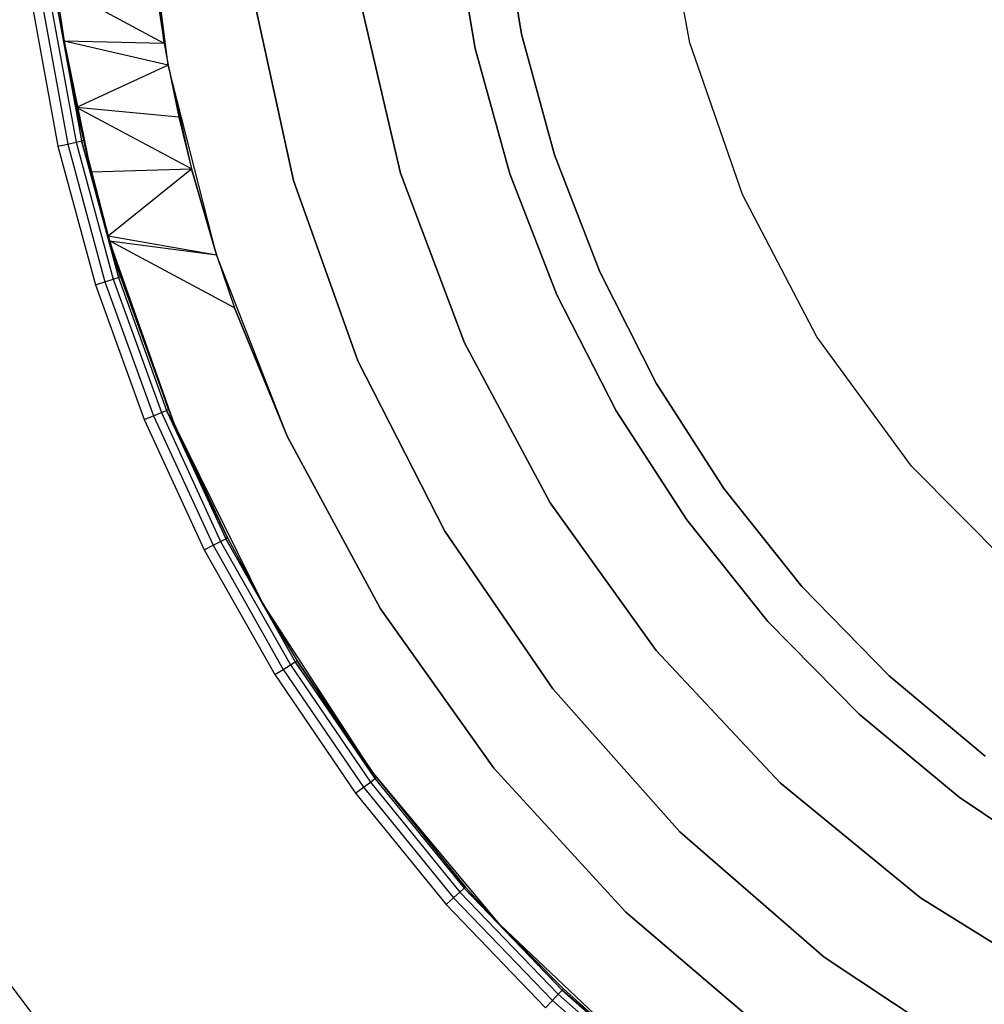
# Model space of a CAD drawing. Extents: x 0.61 to 3.96, y -1.67 to 1.67.
# Tile 5 of 27: x 1 to 1.73, y -0.93 to -0.19. Entities that reach past the tile are written whole.
import ezdxf

# ---------------------------------------------------------------- set-up
doc = ezdxf.new("R2010")
doc.units = 0
doc.header["$MEASUREMENT"] = 0
doc.layers.get('0').update_dxf_attribs({"color": 13, "linetype": 'CONTINUOUS'})

# ---------------------------------------------------------------- blocks, each defined once
blk = doc.blocks.new('ACRE_PM_STL_1')
at = {"color": 0}
for p, q in [((1.11064, -0.20624, 0.89797), (1.09516, -0.07675, 0.07677)), ((1.11064, -0.20624, 0.89797), (1.09516, -0.07675, 0.07677)), ((1.11362, -0.22257, 0.07677), (1.09516, -0.07675, 0.07677)), ((1.11362, -0.22257, 0.07677), (1.09516, -0.07675, 0.07677)), ((1.5061, -0.20587, 0.07677), (1.48414, -0.08726, 0.07677)), ((1.5061, -0.20587, 0.07677), (1.48414, -0.08726, 0.07677)), ((1.5061, -0.20587, 0.00197), (1.48414, -0.08726, 0.00197)), ((1.5061, -0.20587, 0.00197), (1.48414, -0.08726, 0.00197)), ((1.36397, -0.10653, 0.08337), (1.37948, -0.19931, 0.08337)), ((1.37948, -0.19931, 0.13104), (1.36397, -0.10653, 0.13104)), ((1.36397, -0.10653, 0.08337), (1.37948, -0.19931, 0.08337)), ((1.37948, -0.19931, 0.13104), (1.36397, -0.10653, 0.13104)), ((1.34446, -0.20999, 0.6752), (1.32805, -0.11361, 0.6752)), ((1.32805, -0.11361, 0.59646), (1.34446, -0.20999, 0.59646)), ((1.34446, -0.20999, 0.6752), (1.32805, -0.11361, 0.6752)), ((1.32805, -0.11361, 0.59646), (1.34446, -0.20999, 0.59646)), ((1.03537, -0.20443, 0.88577), (1.02924, -0.16252, 0.89808)), ((1.11064, -0.20624, 0.89797), (1.02924, -0.16252, 0.89808)), ((1.03537, -0.20443, 0.88577), (1.02924, -0.16252, 0.89808)), ((1.11064, -0.20624, 0.89797), (1.02924, -0.16252, 0.89808)), ((1.10393, -0.16343, 0.9143), (1.11064, -0.20624, 0.89797)), ((1.10393, -0.16343, 0.9143), (1.11064, -0.20624, 0.89797)), ((1.20793, -0.30933, 0.07677), (1.17723, -0.16887, 0.07677)), ((1.17723, -0.16887, 1.10039), (1.20793, -0.30933, 1.10039)), ((1.17723, -0.16887, 1.10039), (1.20793, -0.30933, 1.10039)), ((1.20793, -0.30933, 0.07677), (1.17723, -0.16887, 0.07677)), ((1.01137, -0.17742, 0.10827), (1.03069, -0.2835, 0.10827)), ((1.01137, -0.17742, 0.10827), (1.03069, -0.2835, 0.10827)), ((1.01884, -0.17638, 0.10977), (1.03804, -0.28184, 0.10977)), ((1.01884, -0.17638, 0.10977), (1.03804, -0.28184, 0.10977)), ((1.02516, -0.1755, 0.11403), (1.04427, -0.28043, 0.11403)), ((1.02516, -0.1755, 0.11403), (1.04427, -0.28043, 0.11403)), ((1.03537, -0.20443, 0.12795), (1.02939, -0.17492, 0.12042)), ((1.02939, -0.17492, 0.12042), (1.04843, -0.27949, 0.12042)), ((1.03537, -0.20443, 0.12795), (1.02939, -0.17492, 0.12042)), ((1.02939, -0.17492, 0.12042), (1.04843, -0.27949, 0.12042)), ((1.03087, -0.17471, 0.12795), (1.03537, -0.20443, 0.88577)), ((1.03087, -0.17471, 0.12795), (1.03537, -0.20443, 0.88577)), ((1.03087, -0.17471, 0.12795), (1.03537, -0.20443, 0.12795)), ((1.03087, -0.17471, 0.12795), (1.03537, -0.20443, 0.12795)), ((1.25726, -0.17078, 0.07677), (1.28835, -0.30366, 0.07677)), ((1.28835, -0.30366, 1.10039), (1.25726, -0.17078, 1.10039)), ((1.25726, -0.17078, 0.07677), (1.28835, -0.30366, 0.07677)), ((1.28835, -0.30366, 1.10039), (1.25726, -0.17078, 1.10039)), ((1.37948, -0.19931, 0.08337), (1.37948, -0.19931, 0.13104)), ((1.37948, -0.19931, 0.08337), (1.4043, -0.29005, 0.08337)), ((1.4043, -0.29005, 0.13104), (1.37948, -0.19931, 0.13104)), ((1.37948, -0.19931, 0.08337), (1.37948, -0.19931, 0.13104)), ((1.37948, -0.19931, 0.08337), (1.4043, -0.29005, 0.08337)), ((1.4043, -0.29005, 0.13104), (1.37948, -0.19931, 0.13104)), ((1.03537, -0.20443, 0.12795), (1.03537, -0.20443, 0.88577)), ((1.03537, -0.20443, 0.12795), (1.03537, -0.20443, 0.88577)), ((1.03537, -0.20443, 0.12795), (1.04457, -0.25441, 0.87568)), ((1.04457, -0.25441, 0.87568), (1.03537, -0.20443, 0.88577)), ((1.03537, -0.20443, 0.12795), (1.04457, -0.25441, 0.87568)), ((1.03537, -0.20443, 0.12795), (1.05542, -0.30262, 0.87009)), ((1.03537, -0.20443, 0.12795), (1.05542, -0.30262, 0.87009)), ((1.03537, -0.20443, 0.12795), (1.04989, -0.27916, 0.12795)), ((1.03537, -0.20443, 0.12795), (1.04989, -0.27916, 0.12795)), ((1.03537, -0.20443, 0.12795), (1.04843, -0.27949, 0.12042)), ((1.03537, -0.20443, 0.12795), (1.04843, -0.27949, 0.12042)), ((1.11362, -0.22257, 0.89287), (1.03537, -0.20443, 0.88577)), ((1.04457, -0.25441, 0.87568), (1.03537, -0.20443, 0.88577)), ((1.11362, -0.22257, 0.89287), (1.03537, -0.20443, 0.88577)), ((1.11064, -0.20624, 0.89797), (1.03537, -0.20443, 0.88577)), ((1.11064, -0.20624, 0.89797), (1.03537, -0.20443, 0.88577)), ((1.11064, -0.20624, 0.89797), (1.11362, -0.22257, 0.07677)), ((1.11064, -0.20624, 0.89797), (1.11362, -0.22257, 0.07677)), ((1.11064, -0.20624, 0.89797), (1.11362, -0.22257, 0.89287)), ((1.11064, -0.20624, 0.89797), (1.11362, -0.22257, 0.89287)), ((1.5455, -0.31989, 0.07677), (1.5061, -0.20587, 0.07677)), ((1.5061, -0.20587, 0.07677), (1.5061, -0.20587, 0.00197)), ((1.5061, -0.20587, 0.07677), (1.5061, -0.20587, 0.00197)), ((1.5455, -0.31989, 0.07677), (1.5061, -0.20587, 0.07677)), ((1.5455, -0.31989, 0.00197), (1.5061, -0.20587, 0.00197)), ((1.5455, -0.31989, 0.00197), (1.5061, -0.20587, 0.00197)), ((1.37054, -0.30422, 0.6752), (1.34446, -0.20999, 0.6752)), ((1.34446, -0.20999, 0.6752), (1.34446, -0.20999, 0.59646)), ((1.34446, -0.20999, 0.59646), (1.37054, -0.30422, 0.59646)), ((1.34446, -0.20999, 0.6752), (1.34446, -0.20999, 0.59646)), ((1.37054, -0.30422, 0.6752), (1.34446, -0.20999, 0.6752)), ((1.34446, -0.20999, 0.59646), (1.37054, -0.30422, 0.59646)), ((1.11362, -0.22257, 0.89287), (1.04457, -0.25441, 0.87568)), ((1.11362, -0.22257, 0.89287), (1.04457, -0.25441, 0.87568)), ((1.14986, -0.36501, 0.07677), (1.11362, -0.22257, 0.07677)), ((1.11362, -0.22257, 0.07677), (1.13116, -0.3006, 0.87568)), ((1.11362, -0.22257, 0.07677), (1.13116, -0.3006, 0.87568)), ((1.11362, -0.22257, 0.07677), (1.1217, -0.26156, 0.88287)), ((1.11362, -0.22257, 0.89287), (1.11362, -0.22257, 0.07677)), ((1.11362, -0.22257, 0.89287), (1.11362, -0.22257, 0.07677)), ((1.11362, -0.22257, 0.89287), (1.1217, -0.26156, 0.88287)), ((1.11362, -0.22257, 0.07677), (1.1217, -0.26156, 0.88287)), ((1.14986, -0.36501, 0.07677), (1.11362, -0.22257, 0.07677)), ((1.11362, -0.22257, 0.89287), (1.1217, -0.26156, 0.88287)), ((1.05542, -0.30262, 0.87009), (1.04457, -0.25441, 0.87568)), ((1.05542, -0.30262, 0.87009), (1.04457, -0.25441, 0.87568)), ((1.13116, -0.3006, 0.87568), (1.04457, -0.25441, 0.87568)), ((1.1217, -0.26156, 0.88287), (1.04457, -0.25441, 0.87568)), ((1.13116, -0.3006, 0.87568), (1.04457, -0.25441, 0.87568)), ((1.1217, -0.26156, 0.88287), (1.04457, -0.25441, 0.87568)), ((1.1217, -0.26156, 0.88287), (1.13116, -0.3006, 0.87568)), ((1.1217, -0.26156, 0.88287), (1.13116, -0.3006, 0.87568)), ((1.03804, -0.28184, 0.10977), (1.04427, -0.28043, 0.11403)), ((1.03804, -0.28184, 0.10977), (1.04427, -0.28043, 0.11403)), ((1.04427, -0.28043, 0.11403), (1.04843, -0.27949, 0.12042)), ((1.04427, -0.28043, 0.11403), (1.04843, -0.27949, 0.12042)), ((1.04427, -0.28043, 0.11403), (1.07209, -0.3834, 0.11403)), ((1.04427, -0.28043, 0.11403), (1.07209, -0.3834, 0.11403)), ((1.04989, -0.27916, 0.12795), (1.04843, -0.27949, 0.12042)), ((1.04989, -0.27916, 0.12795), (1.04843, -0.27949, 0.12042)), ((1.06833, -0.35097, 0.12795), (1.04843, -0.27949, 0.12042)), ((1.04843, -0.27949, 0.12042), (1.07616, -0.38211, 0.12042)), ((1.06833, -0.35097, 0.12795), (1.04843, -0.27949, 0.12042)), ((1.04843, -0.27949, 0.12042), (1.07616, -0.38211, 0.12042)), ((1.04989, -0.27916, 0.12795), (1.05542, -0.30262, 0.87009)), ((1.04989, -0.27916, 0.12795), (1.05542, -0.30262, 0.87009)), ((1.04989, -0.27916, 0.12795), (1.06833, -0.35097, 0.86812)), ((1.04989, -0.27916, 0.12795), (1.06833, -0.35097, 0.86812)), ((1.04989, -0.27916, 0.12795), (1.06833, -0.35097, 0.12795)), ((1.04989, -0.27916, 0.12795), (1.06833, -0.35097, 0.12795)), ((1.03069, -0.2835, 0.10827), (1.03804, -0.28184, 0.10977)), ((1.03069, -0.2835, 0.10827), (1.03804, -0.28184, 0.10977)), ((1.03069, -0.2835, 0.10827), (1.05882, -0.38759, 0.10827)), ((1.03069, -0.2835, 0.10827), (1.05882, -0.38759, 0.10827)), ((1.03804, -0.28184, 0.10977), (1.066, -0.38532, 0.10977)), ((1.03804, -0.28184, 0.10977), (1.066, -0.38532, 0.10977)), ((1.4043, -0.29005, 0.08337), (1.4043, -0.29005, 0.13104)), ((1.4043, -0.29005, 0.08337), (1.43817, -0.37781, 0.08337)), ((1.43817, -0.37781, 0.13104), (1.4043, -0.29005, 0.13104)), ((1.4043, -0.29005, 0.08337), (1.4043, -0.29005, 0.13104)), ((1.4043, -0.29005, 0.08337), (1.43817, -0.37781, 0.08337)), ((1.43817, -0.37781, 0.13104), (1.4043, -0.29005, 0.13104)), ((1.05542, -0.30262, 0.87009), (1.13116, -0.3006, 0.87568)), ((1.05542, -0.30262, 0.87009), (1.13116, -0.3006, 0.87568)), ((1.06833, -0.35097, 0.86812), (1.05542, -0.30262, 0.87009)), ((1.06833, -0.35097, 0.86812), (1.05542, -0.30262, 0.87009)), ((1.06833, -0.35097, 0.86812), (1.13116, -0.3006, 0.87568)), ((1.06833, -0.35097, 0.86812), (1.13116, -0.3006, 0.87568)), ((1.14986, -0.36501, 0.07677), (1.13116, -0.3006, 0.87568)), ((1.13116, -0.3006, 0.87568), (1.14986, -0.36501, 0.86916)), ((1.14986, -0.36501, 0.07677), (1.13116, -0.3006, 0.87568)), ((1.13116, -0.3006, 0.87568), (1.14986, -0.36501, 0.86916)), ((1.25634, -0.44472, 0.07677), (1.20793, -0.30933, 0.07677)), ((1.20793, -0.30933, 1.10039), (1.25634, -0.44472, 1.10039)), ((1.20793, -0.30933, 1.10039), (1.25634, -0.44472, 1.10039)), ((1.20793, -0.30933, 1.10039), (1.20793, -0.30933, 0.07677)), ((1.25634, -0.44472, 0.07677), (1.20793, -0.30933, 0.07677)), ((1.20793, -0.30933, 1.10039), (1.20793, -0.30933, 0.07677)), ((1.28835, -0.30366, 0.07677), (1.33653, -0.43135, 0.07677)), ((1.33653, -0.43135, 1.10039), (1.28835, -0.30366, 1.10039)), ((1.28835, -0.30366, 0.07677), (1.33653, -0.43135, 0.07677)), ((1.28835, -0.30366, 0.07677), (1.28835, -0.30366, 1.10039)), ((1.33653, -0.43135, 1.10039), (1.28835, -0.30366, 1.10039)), ((1.28835, -0.30366, 0.07677), (1.28835, -0.30366, 1.10039)), ((1.40601, -0.39532, 0.6752), (1.37054, -0.30422, 0.6752)), ((1.37054, -0.30422, 0.6752), (1.37054, -0.30422, 0.59646)), ((1.37054, -0.30422, 0.59646), (1.40601, -0.39532, 0.59646)), ((1.37054, -0.30422, 0.6752), (1.37054, -0.30422, 0.59646)), ((1.40601, -0.39532, 0.6752), (1.37054, -0.30422, 0.6752)), ((1.37054, -0.30422, 0.59646), (1.40601, -0.39532, 0.59646)), ((1.60146, -0.42675, 0.07677), (1.5455, -0.31989, 0.07677)), ((1.5455, -0.31989, 0.07677), (1.5455, -0.31989, 0.00197)), ((1.5455, -0.31989, 0.07677), (1.5455, -0.31989, 0.00197)), ((1.60146, -0.42675, 0.07677), (1.5455, -0.31989, 0.07677)), ((1.60146, -0.42675, 0.00197), (1.5455, -0.31989, 0.00197)), ((1.60146, -0.42675, 0.00197), (1.5455, -0.31989, 0.00197)), ((1.06833, -0.35097, 0.12795), (1.06833, -0.35097, 0.86812)), ((1.06833, -0.35097, 0.12795), (1.06833, -0.35097, 0.86812)), ((1.06833, -0.35097, 0.12795), (1.06941, -0.35472, 0.86811)), ((1.06941, -0.35472, 0.86811), (1.06833, -0.35097, 0.86812)), ((1.06833, -0.35097, 0.12795), (1.07759, -0.38166, 0.12795)), ((1.06833, -0.35097, 0.12795), (1.06941, -0.35472, 0.86811)), ((1.06833, -0.35097, 0.12795), (1.07759, -0.38166, 0.12795)), ((1.06833, -0.35097, 0.12795), (1.07616, -0.38211, 0.12042)), ((1.06833, -0.35097, 0.12795), (1.07616, -0.38211, 0.12042)), ((1.06833, -0.35097, 0.86812), (1.14986, -0.36501, 0.86916)), ((1.06833, -0.35097, 0.86812), (1.14986, -0.36501, 0.86916)), ((1.06941, -0.35472, 0.86811), (1.06833, -0.35097, 0.86812)), ((1.07759, -0.38166, 0.12795), (1.06941, -0.35472, 0.86811)), ((1.07759, -0.38166, 0.12795), (1.06941, -0.35472, 0.86811)), ((1.11377, -0.48148, 0.12795), (1.06941, -0.35472, 0.86811)), ((1.11377, -0.48148, 0.12795), (1.06941, -0.35472, 0.86811)), ((1.11839, -0.49258, 0.86811), (1.06941, -0.35472, 0.86811)), ((1.16345, -0.40488, 0.86811), (1.06941, -0.35472, 0.86811)), ((1.11839, -0.49258, 0.86811), (1.06941, -0.35472, 0.86811)), ((1.06941, -0.35472, 0.86811), (1.14986, -0.36501, 0.86916)), ((1.06941, -0.35472, 0.86811), (1.14986, -0.36501, 0.86916)), ((1.16345, -0.40488, 0.86811), (1.06941, -0.35472, 0.86811)), ((1.20334, -0.50192, 0.07677), (1.14986, -0.36501, 0.07677)), ((1.14986, -0.36501, 0.07677), (1.16345, -0.40488, 0.86811)), ((1.14986, -0.36501, 0.07677), (1.16345, -0.40488, 0.86811)), ((1.14986, -0.36501, 0.07677), (1.14986, -0.36501, 0.86916)), ((1.14986, -0.36501, 0.86916), (1.16345, -0.40488, 0.86811)), ((1.14986, -0.36501, 0.07677), (1.14986, -0.36501, 0.86916)), ((1.20334, -0.50192, 0.07677), (1.14986, -0.36501, 0.07677)), ((1.14986, -0.36501, 0.86916), (1.16345, -0.40488, 0.86811)), ((1.066, -0.38532, 0.10977), (1.07209, -0.3834, 0.11403)), ((1.066, -0.38532, 0.10977), (1.07209, -0.3834, 0.11403)), ((1.07209, -0.3834, 0.11403), (1.07616, -0.38211, 0.12042)), ((1.07209, -0.3834, 0.11403), (1.07616, -0.38211, 0.12042)), ((1.07209, -0.3834, 0.11403), (1.10843, -0.48367, 0.11403)), ((1.07209, -0.3834, 0.11403), (1.10843, -0.48367, 0.11403)), ((1.07759, -0.38166, 0.12795), (1.07616, -0.38211, 0.12042)), ((1.07759, -0.38166, 0.12795), (1.07616, -0.38211, 0.12042)), ((1.07616, -0.38211, 0.12042), (1.11238, -0.48205, 0.12042)), ((1.07616, -0.38211, 0.12042), (1.11238, -0.48205, 0.12042)), ((1.07759, -0.38166, 0.12795), (1.11377, -0.48148, 0.12795)), ((1.07759, -0.38166, 0.12795), (1.11377, -0.48148, 0.12795)), ((1.43817, -0.37781, 0.08337), (1.43817, -0.37781, 0.13104)), ((1.43817, -0.37781, 0.08337), (1.48074, -0.46169, 0.08337)), ((1.48074, -0.46169, 0.13104), (1.43817, -0.37781, 0.13104)), ((1.43817, -0.37781, 0.08337), (1.43817, -0.37781, 0.13104)), ((1.43817, -0.37781, 0.08337), (1.48074, -0.46169, 0.08337)), ((1.48074, -0.46169, 0.13104), (1.43817, -0.37781, 0.13104)), ((1.05882, -0.38759, 0.10827), (1.066, -0.38532, 0.10977)), ((1.05882, -0.38759, 0.10827), (1.066, -0.38532, 0.10977)), ((1.05882, -0.38759, 0.10827), (1.09556, -0.48896, 0.10827)), ((1.05882, -0.38759, 0.10827), (1.09556, -0.48896, 0.10827)), ((1.066, -0.38532, 0.10977), (1.10253, -0.4861, 0.10977)), ((1.066, -0.38532, 0.10977), (1.10253, -0.4861, 0.10977)), ((1.45052, -0.48237, 0.6752), (1.40601, -0.39532, 0.6752)), ((1.40601, -0.39532, 0.6752), (1.40601, -0.39532, 0.59646)), ((1.40601, -0.39532, 0.59646), (1.45052, -0.48237, 0.59646)), ((1.40601, -0.39532, 0.6752), (1.40601, -0.39532, 0.59646)), ((1.45052, -0.48237, 0.6752), (1.40601, -0.39532, 0.6752)), ((1.40601, -0.39532, 0.59646), (1.45052, -0.48237, 0.59646)), ((1.20334, -0.50192, 0.07677), (1.16345, -0.40488, 0.86811)), ((1.16345, -0.40488, 0.86811), (1.20334, -0.50192, 0.86811)), ((1.20334, -0.50192, 0.07677), (1.16345, -0.40488, 0.86811)), ((1.16345, -0.40488, 0.86811), (1.20334, -0.50192, 0.86811)), ((1.67271, -0.52408, 0.07677), (1.60146, -0.42675, 0.07677)), ((1.60146, -0.42675, 0.07677), (1.60146, -0.42675, 0.00197)), ((1.60146, -0.42675, 0.07677), (1.60146, -0.42675, 0.00197)), ((1.67271, -0.52408, 0.07677), (1.60146, -0.42675, 0.07677)), ((1.67271, -0.52408, 0.00197), (1.60146, -0.42675, 0.00197)), ((1.67271, -0.52408, 0.00197), (1.60146, -0.42675, 0.00197)), ((1.33653, -0.43135, 0.07677), (1.40096, -0.55165, 0.07677)), ((1.40096, -0.55165, 1.10039), (1.33653, -0.43135, 1.10039)), ((1.33653, -0.43135, 0.07677), (1.40096, -0.55165, 0.07677)), ((1.33653, -0.43135, 0.07677), (1.33653, -0.43135, 1.10039)), ((1.40096, -0.55165, 1.10039), (1.33653, -0.43135, 1.10039)), ((1.33653, -0.43135, 0.07677), (1.33653, -0.43135, 1.10039)), ((1.32167, -0.5728, 0.07677), (1.25634, -0.44472, 0.07677)), ((1.25634, -0.44472, 1.10039), (1.32167, -0.5728, 1.10039)), ((1.25634, -0.44472, 1.10039), (1.32167, -0.5728, 1.10039)), ((1.25634, -0.44472, 1.10039), (1.25634, -0.44472, 0.07677)), ((1.32167, -0.5728, 0.07677), (1.25634, -0.44472, 0.07677)), ((1.25634, -0.44472, 1.10039), (1.25634, -0.44472, 0.07677)), ((1.48074, -0.46169, 0.08337), (1.48074, -0.46169, 0.13104)), ((1.48074, -0.46169, 0.08337), (1.53159, -0.54084, 0.08337)), ((1.53159, -0.54084, 0.13104), (1.48074, -0.46169, 0.13104)), ((1.48074, -0.46169, 0.08337), (1.48074, -0.46169, 0.13104)), ((1.48074, -0.46169, 0.08337), (1.53159, -0.54084, 0.08337)), ((1.53159, -0.54084, 0.13104), (1.48074, -0.46169, 0.13104)), ((1.09556, -0.48896, 0.10827), (1.10253, -0.4861, 0.10977)), ((1.09556, -0.48896, 0.10827), (1.10253, -0.4861, 0.10977)), ((1.10253, -0.4861, 0.10977), (1.10843, -0.48367, 0.11403)), ((1.10253, -0.4861, 0.10977), (1.10843, -0.48367, 0.11403)), ((1.10253, -0.4861, 0.10977), (1.14735, -0.58346, 0.10977)), ((1.10253, -0.4861, 0.10977), (1.14735, -0.58346, 0.10977)), ((1.10843, -0.48367, 0.11403), (1.11238, -0.48205, 0.12042)), ((1.10843, -0.48367, 0.11403), (1.11238, -0.48205, 0.12042)), ((1.10843, -0.48367, 0.11403), (1.15304, -0.58055, 0.11403)), ((1.10843, -0.48367, 0.11403), (1.15304, -0.58055, 0.11403)), ((1.11377, -0.48148, 0.12795), (1.11238, -0.48205, 0.12042)), ((1.11377, -0.48148, 0.12795), (1.11238, -0.48205, 0.12042)), ((1.15817, -0.57792, 0.12795), (1.11238, -0.48205, 0.12042)), ((1.11238, -0.48205, 0.12042), (1.15684, -0.57861, 0.12042)), ((1.11839, -0.49258, 0.12795), (1.11238, -0.48205, 0.12042)), ((1.15817, -0.57792, 0.12795), (1.11238, -0.48205, 0.12042)), ((1.11839, -0.49258, 0.12795), (1.11238, -0.48205, 0.12042)), ((1.11238, -0.48205, 0.12042), (1.15684, -0.57861, 0.12042)), ((1.11377, -0.48148, 0.12795), (1.11839, -0.49258, 0.86811)), ((1.11377, -0.48148, 0.12795), (1.11839, -0.49258, 0.12795)), ((1.11377, -0.48148, 0.12795), (1.11839, -0.49258, 0.86811)), ((1.11377, -0.48148, 0.12795), (1.11839, -0.49258, 0.12795)), ((1.50361, -0.56447, 0.6752), (1.45052, -0.48237, 0.6752)), ((1.45052, -0.48237, 0.6752), (1.45052, -0.48237, 0.59646)), ((1.45052, -0.48237, 0.59646), (1.50361, -0.56447, 0.59646)), ((1.45052, -0.48237, 0.6752), (1.45052, -0.48237, 0.59646)), ((1.50361, -0.56447, 0.6752), (1.45052, -0.48237, 0.6752)), ((1.45052, -0.48237, 0.59646), (1.50361, -0.56447, 0.59646)), ((1.09556, -0.48896, 0.10827), (1.14065, -0.5869, 0.10827)), ((1.09556, -0.48896, 0.10827), (1.14065, -0.5869, 0.10827)), ((1.11839, -0.49258, 0.12795), (1.11839, -0.49258, 0.86811)), ((1.11839, -0.49258, 0.12795), (1.11839, -0.49258, 0.86811)), ((1.11839, -0.49258, 0.12795), (1.15817, -0.57792, 0.12795)), ((1.15817, -0.57792, 0.12795), (1.11839, -0.49258, 0.86811)), ((1.15817, -0.57792, 0.12795), (1.11839, -0.49258, 0.86811)), ((1.18484, -0.62728, 0.86811), (1.11839, -0.49258, 0.86811)), ((1.11839, -0.49258, 0.12795), (1.15817, -0.57792, 0.12795)), ((1.18484, -0.62728, 0.86811), (1.11839, -0.49258, 0.86811)), ((1.27323, -0.63123, 0.07677), (1.20334, -0.50192, 0.07677)), ((1.20334, -0.50192, 0.07677), (1.20334, -0.50192, 0.86811)), ((1.20334, -0.50192, 0.86811), (1.27323, -0.63123, 0.86811)), ((1.20334, -0.50192, 0.07677), (1.20334, -0.50192, 0.86811)), ((1.27323, -0.63123, 0.07677), (1.20334, -0.50192, 0.07677)), ((1.20334, -0.50192, 0.86811), (1.27323, -0.63123, 0.86811)), ((1.75768, -0.60971, 0.07677), (1.67271, -0.52408, 0.07677)), ((1.67271, -0.52408, 0.07677), (1.67271, -0.52408, 0.00197)), ((1.67271, -0.52408, 0.07677), (1.67271, -0.52408, 0.00197)), ((1.75768, -0.60971, 0.07677), (1.67271, -0.52408, 0.07677)), ((1.75768, -0.60971, 0.00197), (1.67271, -0.52408, 0.00197)), ((1.75768, -0.60971, 0.00197), (1.67271, -0.52408, 0.00197)), ((1.53159, -0.54084, 0.08337), (1.53159, -0.54084, 0.13104)), ((1.53159, -0.54084, 0.08337), (1.59017, -0.61444, 0.08337)), ((1.59017, -0.61444, 0.13104), (1.53159, -0.54084, 0.13104)), ((1.53159, -0.54084, 0.08337), (1.53159, -0.54084, 0.13104)), ((1.53159, -0.54084, 0.08337), (1.59017, -0.61444, 0.08337)), ((1.59017, -0.61444, 0.13104), (1.53159, -0.54084, 0.13104)), ((1.40096, -0.55165, 0.07677), (1.48054, -0.66252, 0.07677)), ((1.48054, -0.66252, 1.10039), (1.40096, -0.55165, 1.10039)), ((1.40096, -0.55165, 0.07677), (1.48054, -0.66252, 0.07677)), ((1.40096, -0.55165, 0.07677), (1.40096, -0.55165, 1.10039)), ((1.48054, -0.66252, 1.10039), (1.40096, -0.55165, 1.10039)), ((1.40096, -0.55165, 0.07677), (1.40096, -0.55165, 1.10039)), ((1.56474, -0.64078, 0.6752), (1.50361, -0.56447, 0.6752)), ((1.50361, -0.56447, 0.6752), (1.50361, -0.56447, 0.59646)), ((1.50361, -0.56447, 0.59646), (1.56474, -0.64078, 0.59646)), ((1.50361, -0.56447, 0.6752), (1.50361, -0.56447, 0.59646)), ((1.56474, -0.64078, 0.6752), (1.50361, -0.56447, 0.6752)), ((1.50361, -0.56447, 0.59646), (1.56474, -0.64078, 0.59646)), ((1.40284, -0.69148, 0.07677), (1.32167, -0.5728, 0.07677)), ((1.32167, -0.5728, 1.10039), (1.40284, -0.69148, 1.10039)), ((1.32167, -0.5728, 1.10039), (1.40284, -0.69148, 1.10039)), ((1.32167, -0.5728, 1.10039), (1.32167, -0.5728, 0.07677)), ((1.40284, -0.69148, 0.07677), (1.32167, -0.5728, 0.07677)), ((1.32167, -0.5728, 1.10039), (1.32167, -0.5728, 0.07677)), ((1.14065, -0.5869, 0.10827), (1.14735, -0.58346, 0.10977)), ((1.14065, -0.5869, 0.10827), (1.14735, -0.58346, 0.10977)), ((1.14735, -0.58346, 0.10977), (1.15304, -0.58055, 0.11403)), ((1.14735, -0.58346, 0.10977), (1.15304, -0.58055, 0.11403)), ((1.14735, -0.58346, 0.10977), (1.20017, -0.67674, 0.10977)), ((1.14735, -0.58346, 0.10977), (1.20017, -0.67674, 0.10977)), ((1.15304, -0.58055, 0.11403), (1.15684, -0.57861, 0.12042)), ((1.15304, -0.58055, 0.11403), (1.15684, -0.57861, 0.12042)), ((1.15304, -0.58055, 0.11403), (1.20559, -0.67336, 0.11403)), ((1.15304, -0.58055, 0.11403), (1.20559, -0.67336, 0.11403)), ((1.15817, -0.57792, 0.12795), (1.15684, -0.57861, 0.12042)), ((1.15817, -0.57792, 0.12795), (1.15684, -0.57861, 0.12042)), ((1.18484, -0.62728, 0.12795), (1.15684, -0.57861, 0.12042)), ((1.15684, -0.57861, 0.12042), (1.20921, -0.6711, 0.12042)), ((1.18484, -0.62728, 0.12795), (1.15684, -0.57861, 0.12042)), ((1.15684, -0.57861, 0.12042), (1.20921, -0.6711, 0.12042)), ((1.15817, -0.57792, 0.12795), (1.18484, -0.62728, 0.86811)), ((1.15817, -0.57792, 0.12795), (1.18484, -0.62728, 0.86811)), ((1.15817, -0.57792, 0.12795), (1.18484, -0.62728, 0.12795)), ((1.15817, -0.57792, 0.12795), (1.18484, -0.62728, 0.12795)), ((1.14065, -0.5869, 0.10827), (1.19378, -0.68072, 0.10827)), ((1.14065, -0.5869, 0.10827), (1.19378, -0.68072, 0.10827)), ((1.59017, -0.61444, 0.08337), (1.59017, -0.61444, 0.13104)), ((1.59017, -0.61444, 0.08337), (1.65591, -0.68173, 0.08337)), ((1.65591, -0.68173, 0.13104), (1.59017, -0.61444, 0.13104)), ((1.59017, -0.61444, 0.08337), (1.59017, -0.61444, 0.13104)), ((1.59017, -0.61444, 0.08337), (1.65591, -0.68173, 0.08337)), ((1.65591, -0.68173, 0.13104), (1.59017, -0.61444, 0.13104)), ((1.26677, -0.75317, 0.86811), (1.18484, -0.62728, 0.86811)), ((1.18484, -0.62728, 0.86811), (1.21049, -0.67031, 0.12795)), ((1.18484, -0.62728, 0.86811), (1.21049, -0.67031, 0.12795)), ((1.18484, -0.62728, 0.86811), (1.18484, -0.62728, 0.12795)), ((1.18484, -0.62728, 0.12795), (1.21049, -0.67031, 0.12795)), ((1.18484, -0.62728, 0.86811), (1.18484, -0.62728, 0.12795)), ((1.18484, -0.62728, 0.12795), (1.21049, -0.67031, 0.12795)), ((1.18484, -0.62728, 0.12795), (1.20921, -0.6711, 0.12042)), ((1.18484, -0.62728, 0.12795), (1.20921, -0.6711, 0.12042)), ((1.26677, -0.75317, 0.86811), (1.18484, -0.62728, 0.86811)), ((1.35848, -0.75096, 0.07677), (1.27323, -0.63123, 0.07677)), ((1.27323, -0.63123, 0.07677), (1.27323, -0.63123, 0.86811)), ((1.27323, -0.63123, 0.86811), (1.35848, -0.75096, 0.86811)), ((1.27323, -0.63123, 0.07677), (1.27323, -0.63123, 0.86811)), ((1.35848, -0.75096, 0.07677), (1.27323, -0.63123, 0.07677)), ((1.27323, -0.63123, 0.86811), (1.35848, -0.75096, 0.86811)), ((1.63327, -0.71051, 0.6752), (1.56474, -0.64078, 0.6752)), ((1.56474, -0.64078, 0.6752), (1.56474, -0.64078, 0.59646)), ((1.56474, -0.64078, 0.59646), (1.63327, -0.71051, 0.59646)), ((1.56474, -0.64078, 0.6752), (1.56474, -0.64078, 0.59646)), ((1.63327, -0.71051, 0.6752), (1.56474, -0.64078, 0.6752)), ((1.56474, -0.64078, 0.59646), (1.63327, -0.71051, 0.59646)), ((1.48054, -0.66252, 0.07677), (1.57391, -0.76205, 0.07677)), ((1.57391, -0.76205, 1.10039), (1.48054, -0.66252, 1.10039)), ((1.48054, -0.66252, 0.07677), (1.57391, -0.76205, 0.07677)), ((1.48054, -0.66252, 0.07677), (1.48054, -0.66252, 1.10039)), ((1.57391, -0.76205, 1.10039), (1.48054, -0.66252, 1.10039)), ((1.48054, -0.66252, 0.07677), (1.48054, -0.66252, 1.10039)), ((1.20017, -0.67674, 0.10977), (1.20559, -0.67336, 0.11403)), ((1.20017, -0.67674, 0.10977), (1.20559, -0.67336, 0.11403)), ((1.20559, -0.67336, 0.11403), (1.20921, -0.6711, 0.12042)), ((1.20559, -0.67336, 0.11403), (1.20921, -0.6711, 0.12042)), ((1.20559, -0.67336, 0.11403), (1.26573, -0.76145, 0.11403)), ((1.20559, -0.67336, 0.11403), (1.26573, -0.76145, 0.11403)), ((1.21049, -0.67031, 0.12795), (1.20921, -0.6711, 0.12042)), ((1.21049, -0.67031, 0.12795), (1.20921, -0.6711, 0.12042)), ((1.26677, -0.75317, 0.12795), (1.20921, -0.6711, 0.12042)), ((1.20921, -0.6711, 0.12042), (1.26915, -0.75889, 0.12042)), ((1.26677, -0.75317, 0.12795), (1.20921, -0.6711, 0.12042)), ((1.20921, -0.6711, 0.12042), (1.26915, -0.75889, 0.12042)), ((1.26677, -0.75317, 0.86811), (1.21049, -0.67031, 0.12795)), ((1.21049, -0.67031, 0.12795), (1.26677, -0.75317, 0.12795)), ((1.26677, -0.75317, 0.86811), (1.21049, -0.67031, 0.12795)), ((1.21049, -0.67031, 0.12795), (1.26677, -0.75317, 0.12795)), ((1.19378, -0.68072, 0.10827), (1.20017, -0.67674, 0.10977)), ((1.19378, -0.68072, 0.10827), (1.20017, -0.67674, 0.10977)), ((1.19378, -0.68072, 0.10827), (1.25457, -0.76977, 0.10827)), ((1.19378, -0.68072, 0.10827), (1.25457, -0.76977, 0.10827)), ((1.20017, -0.67674, 0.10977), (1.26061, -0.76526, 0.10977)), ((1.20017, -0.67674, 0.10977), (1.26061, -0.76526, 0.10977)), ((1.65591, -0.68173, 0.08337), (1.65591, -0.68173, 0.13104)), ((1.65591, -0.68173, 0.08337), (1.72811, -0.74203, 0.08337)), ((1.72811, -0.74203, 0.13104), (1.65591, -0.68173, 0.13104)), ((1.65591, -0.68173, 0.08337), (1.65591, -0.68173, 0.13104)), ((1.65591, -0.68173, 0.08337), (1.72811, -0.74203, 0.08337)), ((1.72811, -0.74203, 0.13104), (1.65591, -0.68173, 0.13104)), ((1.49851, -0.7988, 0.07677), (1.40284, -0.69148, 0.07677)), ((1.40284, -0.69148, 1.10039), (1.49851, -0.7988, 1.10039)), ((1.40284, -0.69148, 1.10039), (1.49851, -0.7988, 1.10039)), ((1.40284, -0.69148, 1.10039), (1.40284, -0.69148, 0.07677)), ((1.49851, -0.7988, 0.07677), (1.40284, -0.69148, 0.07677)), ((1.40284, -0.69148, 1.10039), (1.40284, -0.69148, 0.07677)), ((1.7085, -0.77295, 0.6752), (1.63327, -0.71051, 0.6752)), ((1.63327, -0.71051, 0.6752), (1.63327, -0.71051, 0.59646)), ((1.63327, -0.71051, 0.59646), (1.7085, -0.77295, 0.59646)), ((1.63327, -0.71051, 0.6752), (1.63327, -0.71051, 0.59646)), ((1.7085, -0.77295, 0.6752), (1.63327, -0.71051, 0.6752)), ((1.63327, -0.71051, 0.59646), (1.7085, -0.77295, 0.59646)), ((1.26677, -0.75317, 0.12795), (1.26677, -0.75317, 0.86811)), ((1.26677, -0.75317, 0.12795), (1.27035, -0.758, 0.12795)), ((1.27035, -0.758, 0.12795), (1.26677, -0.75317, 0.86811)), ((1.26677, -0.75317, 0.12795), (1.26677, -0.75317, 0.86811)), ((1.27035, -0.758, 0.12795), (1.26677, -0.75317, 0.86811)), ((1.33734, -0.84037, 0.12795), (1.26677, -0.75317, 0.86811)), ((1.33734, -0.84037, 0.12795), (1.26677, -0.75317, 0.86811)), ((1.363, -0.86849, 0.86811), (1.26677, -0.75317, 0.86811)), ((1.26677, -0.75317, 0.12795), (1.27035, -0.758, 0.12795)), ((1.26677, -0.75317, 0.12795), (1.26915, -0.75889, 0.12042)), ((1.26677, -0.75317, 0.12795), (1.26915, -0.75889, 0.12042)), ((1.363, -0.86849, 0.86811), (1.26677, -0.75317, 0.86811)), ((1.45779, -0.85931, 0.07677), (1.35848, -0.75096, 0.07677)), ((1.35848, -0.75096, 0.07677), (1.35848, -0.75096, 0.86811)), ((1.35848, -0.75096, 0.86811), (1.45779, -0.85931, 0.86811)), ((1.35848, -0.75096, 0.07677), (1.35848, -0.75096, 0.86811)), ((1.45779, -0.85931, 0.07677), (1.35848, -0.75096, 0.07677)), ((1.35848, -0.75096, 0.86811), (1.45779, -0.85931, 0.86811)), ((1.26061, -0.76526, 0.10977), (1.26573, -0.76145, 0.11403)), ((1.26061, -0.76526, 0.10977), (1.26573, -0.76145, 0.11403)), ((1.26573, -0.76145, 0.11403), (1.26915, -0.75889, 0.12042)), ((1.26573, -0.76145, 0.11403), (1.26915, -0.75889, 0.12042)), ((1.26573, -0.76145, 0.11403), (1.33302, -0.84419, 0.11403)), ((1.26573, -0.76145, 0.11403), (1.33302, -0.84419, 0.11403)), ((1.27035, -0.758, 0.12795), (1.26915, -0.75889, 0.12042)), ((1.27035, -0.758, 0.12795), (1.26915, -0.75889, 0.12042)), ((1.26915, -0.75889, 0.12042), (1.33622, -0.84136, 0.12042)), ((1.26915, -0.75889, 0.12042), (1.33622, -0.84136, 0.12042)), ((1.27035, -0.758, 0.12795), (1.33734, -0.84037, 0.12795)), ((1.27035, -0.758, 0.12795), (1.33734, -0.84037, 0.12795)), ((1.57391, -0.76205, 0.07677), (1.67948, -0.84854, 0.07677)), ((1.67948, -0.84854, 1.10039), (1.57391, -0.76205, 1.10039)), ((1.57391, -0.76205, 0.07677), (1.67948, -0.84854, 0.07677)), ((1.57391, -0.76205, 0.07677), (1.57391, -0.76205, 1.10039)), ((1.67948, -0.84854, 1.10039), (1.57391, -0.76205, 1.10039)), ((1.57391, -0.76205, 0.07677), (1.57391, -0.76205, 1.10039)), ((1.25457, -0.76977, 0.10827), (1.26061, -0.76526, 0.10977)), ((1.25457, -0.76977, 0.10827), (1.26061, -0.76526, 0.10977)), ((1.25457, -0.76977, 0.10827), (1.3226, -0.85342, 0.10827)), ((1.25457, -0.76977, 0.10827), (1.3226, -0.85342, 0.10827)), ((1.26061, -0.76526, 0.10977), (1.32824, -0.84842, 0.10977)), ((1.26061, -0.76526, 0.10977), (1.32824, -0.84842, 0.10977)), ((1.78966, -0.82746, 0.6752), (1.7085, -0.77295, 0.6752)), ((1.7085, -0.77295, 0.6752), (1.7085, -0.77295, 0.59646)), ((1.7085, -0.77295, 0.59646), (1.78966, -0.82746, 0.59646)), ((1.7085, -0.77295, 0.6752), (1.7085, -0.77295, 0.59646)), ((1.78966, -0.82746, 0.6752), (1.7085, -0.77295, 0.6752)), ((1.7085, -0.77295, 0.59646), (1.78966, -0.82746, 0.59646)), ((1.60713, -0.89301, 0.07677), (1.49851, -0.7988, 0.07677)), ((1.49851, -0.7988, 1.10039), (1.60713, -0.89301, 1.10039)), ((1.49851, -0.7988, 1.10039), (1.60713, -0.89301, 1.10039)), ((1.49851, -0.7988, 1.10039), (1.49851, -0.7988, 0.07677)), ((1.60713, -0.89301, 0.07677), (1.49851, -0.7988, 0.07677)), ((1.49851, -0.7988, 1.10039), (1.49851, -0.7988, 0.07677)), ((1.33302, -0.84419, 0.11403), (1.33622, -0.84136, 0.12042)), ((1.33302, -0.84419, 0.11403), (1.33622, -0.84136, 0.12042)), ((1.33734, -0.84037, 0.12795), (1.33622, -0.84136, 0.12042)), ((1.33734, -0.84037, 0.12795), (1.33622, -0.84136, 0.12042)), ((1.363, -0.86849, 0.12795), (1.33622, -0.84136, 0.12042)), ((1.33622, -0.84136, 0.12042), (1.40996, -0.91793, 0.12042)), ((1.363, -0.86849, 0.12795), (1.33622, -0.84136, 0.12042)), ((1.33622, -0.84136, 0.12042), (1.40996, -0.91793, 0.12042)), ((1.33734, -0.84037, 0.12795), (1.363, -0.86849, 0.86811)), ((1.33734, -0.84037, 0.12795), (1.363, -0.86849, 0.86811)), ((1.33734, -0.84037, 0.12795), (1.363, -0.86849, 0.12795)), ((1.33734, -0.84037, 0.12795), (1.363, -0.86849, 0.12795)), ((1.3226, -0.85342, 0.10827), (1.32824, -0.84842, 0.10977)), ((1.3226, -0.85342, 0.10827), (1.32824, -0.84842, 0.10977)), ((1.32824, -0.84842, 0.10977), (1.33302, -0.84419, 0.11403)), ((1.32824, -0.84842, 0.10977), (1.33302, -0.84419, 0.11403)), ((1.32824, -0.84842, 0.10977), (1.4026, -0.92563, 0.10977)), ((1.32824, -0.84842, 0.10977), (1.4026, -0.92563, 0.10977)), ((1.33302, -0.84419, 0.11403), (1.40701, -0.92101, 0.11403)), ((1.33302, -0.84419, 0.11403), (1.40701, -0.92101, 0.11403)), ((1.67948, -0.84854, 0.07677), (1.79543, -0.92051, 0.07677)), ((1.79543, -0.92051, 1.10039), (1.67948, -0.84854, 1.10039)), ((1.67948, -0.84854, 0.07677), (1.79543, -0.92051, 0.07677)), ((1.67948, -0.84854, 0.07677), (1.67948, -0.84854, 1.10039)), ((1.79543, -0.92051, 1.10039), (1.67948, -0.84854, 1.10039)), ((1.67948, -0.84854, 0.07677), (1.67948, -0.84854, 1.10039)), ((1.3226, -0.85342, 0.10827), (1.3974, -0.93108, 0.10827)), ((1.3226, -0.85342, 0.10827), (1.3974, -0.93108, 0.10827)), ((1.56967, -0.95464, 0.07677), (1.45779, -0.85931, 0.07677)), ((1.45779, -0.85931, 0.07677), (1.45779, -0.85931, 0.86811)), ((1.45779, -0.85931, 0.86811), (1.56967, -0.95464, 0.86811)), ((1.45779, -0.85931, 0.07677), (1.45779, -0.85931, 0.86811)), ((1.56967, -0.95464, 0.07677), (1.45779, -0.85931, 0.07677)), ((1.45779, -0.85931, 0.86811), (1.56967, -0.95464, 0.86811)), ((1.47221, -0.97162, 0.86811), (1.363, -0.86849, 0.86811)), ((1.363, -0.86849, 0.86811), (1.41099, -0.91684, 0.12795)), ((1.363, -0.86849, 0.86811), (1.41099, -0.91684, 0.12795)), ((1.363, -0.86849, 0.86811), (1.363, -0.86849, 0.12795)), ((1.363, -0.86849, 0.12795), (1.41099, -0.91684, 0.12795)), ((1.363, -0.86849, 0.86811), (1.363, -0.86849, 0.12795)), ((1.363, -0.86849, 0.12795), (1.41099, -0.91684, 0.12795)), ((1.363, -0.86849, 0.12795), (1.40996, -0.91793, 0.12042)), ((1.363, -0.86849, 0.12795), (1.40996, -0.91793, 0.12042)), ((1.47221, -0.97162, 0.86811), (1.363, -0.86849, 0.86811)), ((1.7269, -0.97255, 0.07677), (1.60713, -0.89301, 0.07677)), ((1.60713, -0.89301, 1.10039), (1.7269, -0.97255, 1.10039)), ((1.60713, -0.89301, 1.10039), (1.7269, -0.97255, 1.10039)), ((1.60713, -0.89301, 1.10039), (1.60713, -0.89301, 0.07677)), ((1.7269, -0.97255, 0.07677), (1.60713, -0.89301, 0.07677)), ((1.60713, -0.89301, 1.10039), (1.60713, -0.89301, 0.07677)), ((0.98708, -0.90355, 0.10827), (1.05914, -0.99923, 0.10827)), ((0.98708, -0.90355, 0.10827), (1.05914, -0.99923, 0.10827)), ((1.41099, -0.91684, 0.12795), (1.40996, -0.91793, 0.12042)), ((1.41099, -0.91684, 0.12795), (1.40996, -0.91793, 0.12042)), ((1.47221, -0.97162, 0.86811), (1.41099, -0.91684, 0.12795)), ((1.41099, -0.91684, 0.12795), (1.47221, -0.97162, 0.12795)), ((1.47221, -0.97162, 0.86811), (1.41099, -0.91684, 0.12795)), ((1.41099, -0.91684, 0.12795), (1.47221, -0.97162, 0.12795)), ((1.4026, -0.92563, 0.10977), (1.40701, -0.92101, 0.11403)), ((1.4026, -0.92563, 0.10977), (1.40701, -0.92101, 0.11403)), ((1.40701, -0.92101, 0.11403), (1.40996, -0.91793, 0.12042)), ((1.40701, -0.92101, 0.11403), (1.40996, -0.91793, 0.12042)), ((1.40701, -0.92101, 0.11403), (1.48716, -0.99138, 0.11403)), ((1.40701, -0.92101, 0.11403), (1.48716, -0.99138, 0.11403)), ((1.47221, -0.97162, 0.12795), (1.40996, -0.91793, 0.12042)), ((1.40996, -0.91793, 0.12042), (1.48984, -0.98805, 0.12042)), ((1.47221, -0.97162, 0.12795), (1.40996, -0.91793, 0.12042)), ((1.40996, -0.91793, 0.12042), (1.48984, -0.98805, 0.12042)), ((1.3974, -0.93108, 0.10827), (1.4026, -0.92563, 0.10977)), ((1.3974, -0.93108, 0.10827), (1.4026, -0.92563, 0.10977)), ((1.4026, -0.92563, 0.10977), (1.48315, -0.99635, 0.10977)), ((1.4026, -0.92563, 0.10977), (1.48315, -0.99635, 0.10977))]:
    blk.add_line(p, q, dxfattribs=at)

msp = doc.modelspace()

# ---------------------------------------------------------------- block references
at = {"color": 0}
msp.add_blockref('ACRE_PM_STL_1', (0, 0), dxfattribs=at)

doc.saveas('drawing.dxf')
